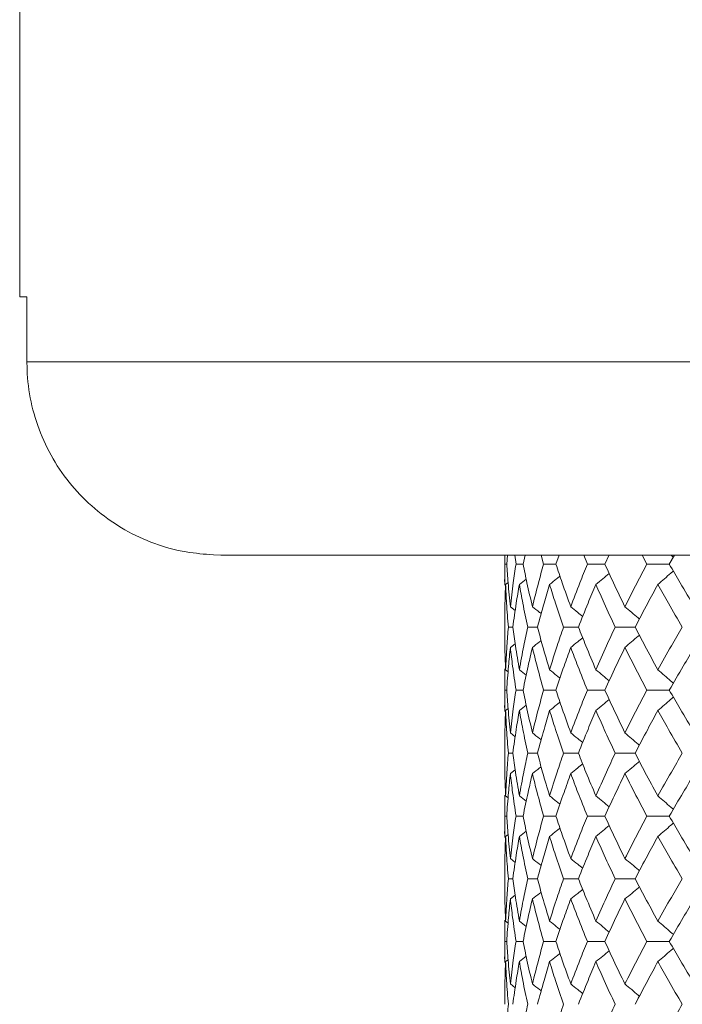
# Model space of a CAD drawing. Header units: inches. Extents: x -3.6 to 22.2, y -7.8 to 16.7.
# Tile 24 of 127: x -2.433 to -1.791, y 1.665 to 2.619. Entities that reach past the tile are written whole.
import ezdxf

# ---------------------------------------------------------------- set-up
doc = ezdxf.new("R2010")
doc.units = ezdxf.units.IN
doc.header["$MEASUREMENT"] = 0

msp = doc.modelspace()

# ---------------------------------------------------------------- linework, layer by layer
at = {"color": 7, "linetype": 'Continuous', "lineweight": 15}
for p, q in [((-2.43292, 2.72565), (-2.43292, 2.35065)), ((-2.42589, 2.35065), (-2.43292, 2.35065)), ((-2.42589, 2.35065), (-2.42589, 2.28765)), ((-2.42589, 2.28765), (-1.60355, 2.28765)), ((-2.23815, 2.10065), (-2.24542, 2.10079)), ((-1.50954, 2.10065), (-2.23815, 2.10065)), ((-1.96342, 2.10065), (-1.96342, 2.07132)), ((-1.9632, 2.09183), (-1.96328, 2.10065)), ((-1.96148, 2.09183), (-1.9608, 2.10065)), ((-1.95245, 2.09183), (-1.9537, 2.10065)), ((-1.94557, 2.09183), (-1.94372, 2.10065)), ((-1.92574, 2.09183), (-1.92814, 2.10065)), ((-1.91376, 2.09183), (-1.91078, 2.10065)), ((-1.88336, 2.09183), (-1.88689, 2.10065)), ((-1.86642, 2.09183), (-1.86224, 2.10083)), ((-1.82577, 2.09183), (-1.83039, 2.10065)), ((-1.80405, 2.09183), (-1.79889, 2.10065)), ((-1.96148, 2.09183), (-1.9632, 2.09183)), ((-1.94557, 2.09183), (-1.95245, 2.09183)), ((-1.91376, 2.09183), (-1.92574, 2.09183)), ((-1.86642, 2.09183), (-1.88336, 2.09183)), ((-1.80405, 2.09183), (-1.82577, 2.09183)), ((-1.96255, 2.07219), (-1.96015, 2.07404)), ((-1.94921, 2.07219), (-1.94259, 2.07736)), ((-1.95789, 2.05056), (-1.95323, 2.04694)), ((-1.95553, 2.03087), (-1.95983, 2.03087)), ((-1.93163, 2.03087), (-1.94107, 2.03087)), ((-1.892, 2.03087), (-1.90648, 2.03087)), ((-1.83707, 2.03087), (-1.85643, 2.03087)), ((-1.95789, 2.01116), (-1.95327, 2.01475)), ((-1.96342, 1.99034), (-1.96342, 1.94915)), ((-1.9632, 1.96975), (-1.9634, 1.99034)), ((-1.96255, 1.98947), (-1.96011, 1.98758)), ((-1.94921, 1.98947), (-1.94255, 1.98426)), ((-1.96148, 1.96975), (-1.9632, 1.96975)), ((-1.94557, 1.96975), (-1.95245, 1.96975)), ((-1.91376, 1.96975), (-1.92574, 1.96975)), ((-1.86642, 1.96975), (-1.88336, 1.96975)), ((-1.80405, 1.96975), (-1.82577, 1.96975)), ((-1.94921, 1.95002), (-1.94258, 1.95521)), ((-1.96255, 1.95002), (-1.96015, 1.95188)), ((-1.95789, 1.92833), (-1.95323, 1.92471)), ((-1.95553, 1.90862), (-1.95983, 1.90862)), ((-1.93163, 1.90862), (-1.94107, 1.90862)), ((-1.892, 1.90862), (-1.90648, 1.90862)), ((-1.83707, 1.90862), (-1.85643, 1.90862)), ((-1.95789, 1.88894), (-1.95327, 1.89252)), ((-1.96342, 1.86817), (-1.96342, 1.8272)), ((-1.9632, 1.84767), (-1.9634, 1.86817)), ((-1.96255, 1.8673), (-1.96011, 1.86542)), ((-1.94921, 1.8673), (-1.94255, 1.86211)), ((-1.96148, 1.84767), (-1.9632, 1.84767)), ((-1.94557, 1.84767), (-1.95245, 1.84767)), ((-1.91376, 1.84767), (-1.92574, 1.84767)), ((-1.86642, 1.84767), (-1.88336, 1.84767)), ((-1.80405, 1.84767), (-1.82577, 1.84767)), ((-1.94921, 1.82807), (-1.94258, 1.83322)), ((-1.96255, 1.82807), (-1.96015, 1.82991)), ((-1.95789, 1.80655), (-1.95323, 1.80297)), ((-1.95553, 1.78705), (-1.95983, 1.78705)), ((-1.93163, 1.78705), (-1.94107, 1.78705)), ((-1.892, 1.78705), (-1.90648, 1.78705)), ((-1.83707, 1.78705), (-1.85643, 1.78705)), ((-1.95789, 1.76754), (-1.95327, 1.77109)), ((-1.96342, 1.74689), (-1.96342, 1.70592)), ((-1.9632, 1.72643), (-1.96339, 1.74689)), ((-1.96255, 1.74602), (-1.96011, 1.74414)), ((-1.94921, 1.74602), (-1.94255, 1.74085)), ((-1.96148, 1.72643), (-1.9632, 1.72643)), ((-1.94557, 1.72643), (-1.95245, 1.72643)), ((-1.91376, 1.72643), (-1.92574, 1.72643)), ((-1.86642, 1.72643), (-1.88336, 1.72643)), ((-1.80405, 1.72643), (-1.82577, 1.72643)), ((-1.96255, 1.70679), (-1.96015, 1.70864)), ((-1.94921, 1.70679), (-1.94259, 1.71196)), ((-1.95789, 1.68516), (-1.95323, 1.68154))]:
    msp.add_line(p, q, dxfattribs=at)
for points, knots in [([(-2.24542, 2.10079), (-2.2542, 2.1015), (-2.28399, 2.10393), (-2.33283, 2.12215), (-2.38264, 2.16263), (-2.41598, 2.21742), (-2.42556, 2.26179), (-2.42585, 2.28517), (-2.42589, 2.28765)], [0, 0, 0, 0, 0.092358, 0.313266, 0.534198, 0.754525, 0.974043, 1, 1, 1, 1]), ([(-1.80259, 2.10065), (-1.80256, 2.10061), (-1.80174, 2.0999), (-1.80093, 2.09918), (-1.80016, 2.09849)], [0, 0, 0, 0, 0.044024, 1, 1, 1, 1]), ([(-1.9634, 2.07132), (-1.96341, 2.07211), (-1.96348, 2.07895), (-1.96333, 2.08578), (-1.9632, 2.09183)], [0, 0, 0, 0, 0.115573, 1, 1, 1, 1]), ([(-1.95789, 2.05056), (-1.95868, 2.05827), (-1.9601, 2.07204), (-1.96106, 2.08578), (-1.96148, 2.09183)], [0, 0, 0, 0, 0.560339, 1, 1, 1, 1]), ([(-1.95789, 2.05056), (-1.95699, 2.05827), (-1.9554, 2.07204), (-1.95335, 2.08578), (-1.95245, 2.09183)], [0, 0, 0, 0, 0.560339, 1, 1, 1, 1]), ([(-1.93656, 2.05056), (-1.93836, 2.05827), (-1.94158, 2.07204), (-1.94435, 2.08578), (-1.94557, 2.09183)], [0, 0, 0, 0, 0.560339, 1, 1, 1, 1]), ([(-1.93656, 2.05056), (-1.93466, 2.05827), (-1.93127, 2.07204), (-1.92743, 2.08578), (-1.92574, 2.09183)], [0, 0, 0, 0, 0.560339, 1, 1, 1, 1]), ([(-1.89944, 2.05056), (-1.90224, 2.05827), (-1.90722, 2.07204), (-1.91176, 2.08578), (-1.91376, 2.09183)], [0, 0, 0, 0, 0.560339, 1, 1, 1, 1]), ([(-1.89944, 2.05056), (-1.89656, 2.05827), (-1.89141, 2.07204), (-1.88582, 2.08578), (-1.88336, 2.09183)], [0, 0, 0, 0, 0.560339, 1, 1, 1, 1]), ([(-1.84694, 2.05056), (-1.85069, 2.05827), (-1.85739, 2.07204), (-1.86366, 2.08578), (-1.86642, 2.09183)], [0, 0, 0, 0, 0.560339, 1, 1, 1, 1]), ([(-1.84694, 2.05056), (-1.8431, 2.05827), (-1.83625, 2.07204), (-1.82897, 2.08578), (-1.82577, 2.09183)], [0, 0, 0, 0, 0.560339, 1, 1, 1, 1]), ([(-1.77964, 2.05056), (-1.7843, 2.05827), (-1.79263, 2.07204), (-1.80056, 2.08578), (-1.80405, 2.09183)], [0, 0, 0, 0, 0.560339, 1, 1, 1, 1]), ([(-1.91995, 2.07219), (-1.91768, 2.07399), (-1.91431, 2.07666), (-1.91096, 2.07936), (-1.90988, 2.08024)], [0, 0, 0, 0, 0.675594, 1, 1, 1, 1]), ([(-1.87508, 2.07219), (-1.87288, 2.074), (-1.86859, 2.07751), (-1.86433, 2.08106), (-1.86226, 2.08279)], [0, 0, 0, 0, 0.5135029, 1, 1, 1, 1]), ([(-1.8151, 2.07219), (-1.81299, 2.074), (-1.80878, 2.07761), (-1.8038, 2.08192), (-1.80094, 2.08445), (-1.80017, 2.08514)], [0, 0, 0, 0, 0.421367, 0.842734, 1, 1, 1, 1]), ([(-1.96342, 2.03087), (-1.96338, 2.03859), (-1.96331, 2.05237), (-1.96278, 2.06614), (-1.96255, 2.07219)], [0, 0, 0, 0, 0.560274, 1, 1, 1, 1]), ([(-1.95983, 2.03087), (-1.96046, 2.03859), (-1.96159, 2.05237), (-1.96226, 2.06614), (-1.96255, 2.07219)], [0, 0, 0, 0, 0.560274, 1, 1, 1, 1]), ([(-1.95553, 2.03087), (-1.95447, 2.03859), (-1.95259, 2.05237), (-1.95025, 2.06614), (-1.94921, 2.07219)], [0, 0, 0, 0, 0.5602736, 1, 1, 1, 1]), ([(-1.94107, 2.03087), (-1.94272, 2.03859), (-1.94565, 2.05237), (-1.94813, 2.06614), (-1.94921, 2.07219)], [0, 0, 0, 0, 0.560274, 1, 1, 1, 1]), ([(-1.93163, 2.03087), (-1.92957, 2.03859), (-1.9259, 2.05237), (-1.92177, 2.06614), (-1.91995, 2.07219)], [0, 0, 0, 0, 0.560274, 1, 1, 1, 1]), ([(-1.90648, 2.03087), (-1.90912, 2.03859), (-1.91382, 2.05237), (-1.91808, 2.06614), (-1.91995, 2.07219)], [0, 0, 0, 0, 0.5602736, 1, 1, 1, 1]), ([(-1.892, 2.03087), (-1.88896, 2.03859), (-1.88353, 2.05237), (-1.87766, 2.06614), (-1.87508, 2.07219)], [0, 0, 0, 0, 0.560274, 1, 1, 1, 1]), ([(-1.85643, 2.03087), (-1.86003, 2.03859), (-1.86645, 2.05237), (-1.87245, 2.06614), (-1.87508, 2.07219)], [0, 0, 0, 0, 0.560274, 1, 1, 1, 1]), ([(-1.83707, 2.03087), (-1.83308, 2.03859), (-1.82596, 2.05237), (-1.81842, 2.06614), (-1.8151, 2.07219)], [0, 0, 0, 0, 0.560274, 1, 1, 1, 1]), ([(-1.79146, 2.03087), (-1.79599, 2.03859), (-1.80406, 2.05237), (-1.81173, 2.06614), (-1.8151, 2.07219)], [0, 0, 0, 0, 0.560274, 1, 1, 1, 1]), ([(-1.93656, 2.05056), (-1.93426, 2.04875), (-1.93142, 2.04654), (-1.92861, 2.04429), (-1.92809, 2.04387)], [0, 0, 0, 0, 0.812629, 1, 1, 1, 1]), ([(-1.89944, 2.05056), (-1.8972, 2.04875), (-1.89333, 2.04564), (-1.8895, 2.04249), (-1.88789, 2.04116)], [0, 0, 0, 0, 0.5798245, 1, 1, 1, 1]), ([(-1.84694, 2.05056), (-1.84479, 2.04875), (-1.84047, 2.04514), (-1.83582, 2.04119), (-1.83333, 2.03903), (-1.83297, 2.03872)], [0, 0, 0, 0, 0.461051, 0.922103, 1, 1, 1, 1]), ([(-1.96255, 1.98947), (-1.96284, 1.9972), (-1.96335, 2.01101), (-1.9634, 2.0248), (-1.96342, 2.03087)], [0, 0, 0, 0, 0.560136, 1, 1, 1, 1]), ([(-1.96255, 1.98947), (-1.96217, 1.9972), (-1.96148, 2.01101), (-1.96033, 2.0248), (-1.95983, 2.03087)], [0, 0, 0, 0, 0.560136, 1, 1, 1, 1]), ([(-1.94921, 1.98947), (-1.95052, 1.9972), (-1.95284, 2.01101), (-1.95471, 2.0248), (-1.95553, 2.03087)], [0, 0, 0, 0, 0.5601361, 1, 1, 1, 1]), ([(-1.94921, 1.98947), (-1.94782, 1.9972), (-1.94532, 2.01101), (-1.94237, 2.0248), (-1.94107, 2.03087)], [0, 0, 0, 0, 0.5601361, 1, 1, 1, 1]), ([(-1.91995, 1.98947), (-1.92225, 1.9972), (-1.92636, 2.01101), (-1.93002, 2.0248), (-1.93163, 2.03087)], [0, 0, 0, 0, 0.5601361, 1, 1, 1, 1]), ([(-1.91995, 1.98947), (-1.91756, 1.9972), (-1.91328, 2.01101), (-1.90856, 2.0248), (-1.90648, 2.03087)], [0, 0, 0, 0, 0.560136, 1, 1, 1, 1]), ([(-1.87508, 1.98947), (-1.87836, 1.9972), (-1.88421, 2.01101), (-1.88962, 2.0248), (-1.892, 2.03087)], [0, 0, 0, 0, 0.560136, 1, 1, 1, 1]), ([(-1.87508, 1.98947), (-1.87172, 1.9972), (-1.86571, 2.01101), (-1.85926, 2.0248), (-1.85643, 2.03087)], [0, 0, 0, 0, 0.560136, 1, 1, 1, 1]), ([(-1.84694, 2.01116), (-1.84479, 2.01297), (-1.84048, 2.01659), (-1.83582, 2.02054), (-1.83334, 2.02269), (-1.83299, 2.023)], [0, 0, 0, 0, 0.461333, 0.922665, 1, 1, 1, 1]), ([(-1.8151, 1.98947), (-1.81931, 1.9972), (-1.82684, 2.01101), (-1.83395, 2.0248), (-1.83707, 2.03087)], [0, 0, 0, 0, 0.560136, 1, 1, 1, 1]), ([(-1.8151, 1.98947), (-1.8108, 1.9972), (-1.80312, 2.01101), (-1.79502, 2.0248), (-1.79146, 2.03087)], [0, 0, 0, 0, 0.560136, 1, 1, 1, 1]), ([(-1.93656, 2.01116), (-1.93426, 2.01297), (-1.93143, 2.01518), (-1.92863, 2.01743), (-1.92811, 2.01784)], [0, 0, 0, 0, 0.814996, 1, 1, 1, 1]), ([(-1.89944, 2.01116), (-1.8972, 2.01297), (-1.89334, 2.01608), (-1.88951, 2.01923), (-1.88791, 2.02055)], [0, 0, 0, 0, 0.580604, 1, 1, 1, 1]), ([(-1.96148, 1.96975), (-1.96094, 1.97748), (-1.95996, 1.99129), (-1.95852, 2.00509), (-1.95789, 2.01116)], [0, 0, 0, 0, 0.560071, 1, 1, 1, 1]), ([(-1.95245, 1.96975), (-1.95359, 1.97748), (-1.95562, 1.99129), (-1.95719, 2.00509), (-1.95789, 2.01116)], [0, 0, 0, 0, 0.560071, 1, 1, 1, 1]), ([(-1.94557, 1.96975), (-1.94401, 1.97748), (-1.94122, 1.99129), (-1.93798, 2.00509), (-1.93656, 2.01116)], [0, 0, 0, 0, 0.560071, 1, 1, 1, 1]), ([(-1.92574, 1.96975), (-1.92788, 1.97748), (-1.9317, 1.99129), (-1.93508, 2.00509), (-1.93656, 2.01116)], [0, 0, 0, 0, 0.560071, 1, 1, 1, 1]), ([(-1.91376, 1.96975), (-1.91121, 1.97748), (-1.90665, 1.99129), (-1.90164, 2.00509), (-1.89944, 2.01116)], [0, 0, 0, 0, 0.560071, 1, 1, 1, 1]), ([(-1.88336, 1.96975), (-1.88648, 1.97748), (-1.89205, 1.99129), (-1.89718, 2.00509), (-1.89944, 2.01116)], [0, 0, 0, 0, 0.560071, 1, 1, 1, 1]), ([(-1.86642, 1.96975), (-1.8629, 1.97748), (-1.85661, 1.99129), (-1.8499, 2.00509), (-1.84694, 2.01116)], [0, 0, 0, 0, 0.560071, 1, 1, 1, 1]), ([(-1.82577, 1.96975), (-1.82984, 1.97748), (-1.83709, 1.99129), (-1.84393, 2.00509), (-1.84694, 2.01116)], [0, 0, 0, 0, 0.560071, 1, 1, 1, 1]), ([(-1.80405, 1.96975), (-1.7996, 1.97748), (-1.79166, 1.99129), (-1.78331, 2.00509), (-1.77964, 2.01116)], [0, 0, 0, 0, 0.560071, 1, 1, 1, 1]), ([(-1.91995, 1.98947), (-1.91768, 1.98766), (-1.9143, 1.98498), (-1.91095, 1.98226), (-1.90985, 1.98137)], [0, 0, 0, 0, 0.672904, 1, 1, 1, 1]), ([(-1.87508, 1.98947), (-1.87288, 1.98766), (-1.86858, 1.98413), (-1.86432, 1.98056), (-1.86224, 1.97881)], [0, 0, 0, 0, 0.5119847, 1, 1, 1, 1]), ([(-1.8151, 1.98947), (-1.81299, 1.98766), (-1.80879, 1.98404), (-1.8038, 1.97971), (-1.80094, 1.97715), (-1.80016, 1.97645)], [0, 0, 0, 0, 0.42034, 0.840681, 1, 1, 1, 1]), ([(-1.9634, 1.94915), (-1.96341, 1.94994), (-1.96348, 1.9568), (-1.96333, 1.96367), (-1.9632, 1.96975)], [0, 0, 0, 0, 0.115039, 1, 1, 1, 1]), ([(-1.95789, 1.92833), (-1.95868, 1.93606), (-1.9601, 1.94986), (-1.96106, 1.96367), (-1.96148, 1.96975)], [0, 0, 0, 0, 0.559933, 1, 1, 1, 1]), ([(-1.95789, 1.92833), (-1.95699, 1.93606), (-1.9554, 1.94986), (-1.95335, 1.96367), (-1.95245, 1.96975)], [0, 0, 0, 0, 0.559933, 1, 1, 1, 1]), ([(-1.93656, 1.92833), (-1.93836, 1.93606), (-1.94158, 1.94986), (-1.94435, 1.96367), (-1.94557, 1.96975)], [0, 0, 0, 0, 0.559933, 1, 1, 1, 1]), ([(-1.93656, 1.92833), (-1.93466, 1.93606), (-1.93127, 1.94986), (-1.92743, 1.96367), (-1.92574, 1.96975)], [0, 0, 0, 0, 0.559933, 1, 1, 1, 1]), ([(-1.89944, 1.92833), (-1.90223, 1.93606), (-1.90722, 1.94986), (-1.91176, 1.96367), (-1.91376, 1.96975)], [0, 0, 0, 0, 0.559933, 1, 1, 1, 1]), ([(-1.89944, 1.92833), (-1.89656, 1.93606), (-1.89141, 1.94986), (-1.88582, 1.96367), (-1.88336, 1.96975)], [0, 0, 0, 0, 0.559933, 1, 1, 1, 1]), ([(-1.84694, 1.92833), (-1.85069, 1.93606), (-1.85739, 1.94986), (-1.86366, 1.96367), (-1.86642, 1.96975)], [0, 0, 0, 0, 0.559933, 1, 1, 1, 1]), ([(-1.84694, 1.92833), (-1.8431, 1.93606), (-1.83625, 1.94986), (-1.82897, 1.96367), (-1.82577, 1.96975)], [0, 0, 0, 0, 0.559933, 1, 1, 1, 1]), ([(-1.77964, 1.92833), (-1.7843, 1.93606), (-1.79264, 1.94986), (-1.80056, 1.96367), (-1.80405, 1.96975)], [0, 0, 0, 0, 0.559933, 1, 1, 1, 1]), ([(-1.91995, 1.95002), (-1.91768, 1.95183), (-1.91431, 1.95451), (-1.91097, 1.95722), (-1.90988, 1.9581)], [0, 0, 0, 0, 0.674489, 1, 1, 1, 1]), ([(-1.87508, 1.95002), (-1.87288, 1.95183), (-1.86859, 1.95536), (-1.86433, 1.95893), (-1.86225, 1.96067)], [0, 0, 0, 0, 0.51264, 1, 1, 1, 1]), ([(-1.8151, 1.95002), (-1.81299, 1.95183), (-1.80879, 1.95545), (-1.80381, 1.95978), (-1.80095, 1.96233), (-1.80017, 1.96303)], [0, 0, 0, 0, 0.42064, 0.84128, 1, 1, 1, 1]), ([(-1.96342, 1.90862), (-1.96338, 1.91635), (-1.96331, 1.93014), (-1.96278, 1.94395), (-1.96255, 1.95002)], [0, 0, 0, 0, 0.559868, 1, 1, 1, 1]), ([(-1.95983, 1.90862), (-1.96046, 1.91635), (-1.96159, 1.93014), (-1.96226, 1.94395), (-1.96255, 1.95002)], [0, 0, 0, 0, 0.559868, 1, 1, 1, 1]), ([(-1.95553, 1.90862), (-1.95447, 1.91635), (-1.95259, 1.93014), (-1.95025, 1.94395), (-1.94921, 1.95002)], [0, 0, 0, 0, 0.559868, 1, 1, 1, 1]), ([(-1.94107, 1.90862), (-1.94272, 1.91635), (-1.94565, 1.93014), (-1.94813, 1.94395), (-1.94921, 1.95002)], [0, 0, 0, 0, 0.559868, 1, 1, 1, 1]), ([(-1.93163, 1.90862), (-1.92957, 1.91635), (-1.9259, 1.93014), (-1.92177, 1.94395), (-1.91995, 1.95002)], [0, 0, 0, 0, 0.559868, 1, 1, 1, 1]), ([(-1.90648, 1.90862), (-1.90912, 1.91635), (-1.91382, 1.93014), (-1.91808, 1.94395), (-1.91995, 1.95002)], [0, 0, 0, 0, 0.559868, 1, 1, 1, 1]), ([(-1.892, 1.90862), (-1.88896, 1.91635), (-1.88353, 1.93014), (-1.87767, 1.94395), (-1.87508, 1.95002)], [0, 0, 0, 0, 0.559868, 1, 1, 1, 1]), ([(-1.85643, 1.90862), (-1.86003, 1.91635), (-1.86645, 1.93014), (-1.87245, 1.94395), (-1.87508, 1.95002)], [0, 0, 0, 0, 0.5598675, 1, 1, 1, 1]), ([(-1.83707, 1.90862), (-1.83308, 1.91635), (-1.82596, 1.93014), (-1.81842, 1.94395), (-1.8151, 1.95002)], [0, 0, 0, 0, 0.5598675, 1, 1, 1, 1]), ([(-1.79146, 1.90862), (-1.79599, 1.91635), (-1.80406, 1.93014), (-1.81173, 1.94395), (-1.8151, 1.95002)], [0, 0, 0, 0, 0.559868, 1, 1, 1, 1]), ([(-1.93656, 1.92833), (-1.93426, 1.92652), (-1.93142, 1.9243), (-1.92861, 1.92205), (-1.92809, 1.92163)], [0, 0, 0, 0, 0.81232, 1, 1, 1, 1]), ([(-1.89944, 1.92833), (-1.8972, 1.92652), (-1.89334, 1.92341), (-1.8895, 1.92025), (-1.88789, 1.91892)], [0, 0, 0, 0, 0.579624, 1, 1, 1, 1]), ([(-1.84694, 1.92833), (-1.84479, 1.92652), (-1.84048, 1.9229), (-1.83582, 1.91895), (-1.83333, 1.91679), (-1.83297, 1.91648)], [0, 0, 0, 0, 0.460902, 0.921804, 1, 1, 1, 1]), ([(-1.96255, 1.8673), (-1.96284, 1.87501), (-1.96335, 1.88877), (-1.9634, 1.90255), (-1.96342, 1.90862)], [0, 0, 0, 0, 0.55973, 1, 1, 1, 1]), ([(-1.96255, 1.8673), (-1.96217, 1.87501), (-1.96148, 1.88877), (-1.96033, 1.90255), (-1.95983, 1.90862)], [0, 0, 0, 0, 0.55973, 1, 1, 1, 1]), ([(-1.94921, 1.8673), (-1.95052, 1.87501), (-1.95284, 1.88877), (-1.95471, 1.90255), (-1.95553, 1.90862)], [0, 0, 0, 0, 0.55973, 1, 1, 1, 1]), ([(-1.94921, 1.8673), (-1.94782, 1.87501), (-1.94532, 1.88877), (-1.94237, 1.90255), (-1.94107, 1.90862)], [0, 0, 0, 0, 0.55973, 1, 1, 1, 1]), ([(-1.91995, 1.8673), (-1.92225, 1.87501), (-1.92636, 1.88877), (-1.93002, 1.90255), (-1.93163, 1.90862)], [0, 0, 0, 0, 0.55973, 1, 1, 1, 1]), ([(-1.91995, 1.8673), (-1.91756, 1.87501), (-1.91328, 1.88877), (-1.90856, 1.90255), (-1.90648, 1.90862)], [0, 0, 0, 0, 0.55973, 1, 1, 1, 1]), ([(-1.87508, 1.8673), (-1.87836, 1.87501), (-1.88421, 1.88877), (-1.88962, 1.90255), (-1.892, 1.90862)], [0, 0, 0, 0, 0.55973, 1, 1, 1, 1]), ([(-1.87508, 1.8673), (-1.87172, 1.87501), (-1.8657, 1.88877), (-1.85926, 1.90255), (-1.85643, 1.90862)], [0, 0, 0, 0, 0.55973, 1, 1, 1, 1]), ([(-1.8151, 1.8673), (-1.81931, 1.87501), (-1.82684, 1.88877), (-1.83394, 1.90255), (-1.83707, 1.90862)], [0, 0, 0, 0, 0.55973, 1, 1, 1, 1]), ([(-1.8151, 1.8673), (-1.8108, 1.87501), (-1.80311, 1.88877), (-1.79502, 1.90255), (-1.79146, 1.90862)], [0, 0, 0, 0, 0.55973, 1, 1, 1, 1]), ([(-1.89944, 1.88894), (-1.8972, 1.89074), (-1.89334, 1.89385), (-1.88951, 1.89699), (-1.88791, 1.89831)], [0, 0, 0, 0, 0.58084, 1, 1, 1, 1]), ([(-1.84694, 1.88894), (-1.84479, 1.89074), (-1.84047, 1.89436), (-1.83582, 1.8983), (-1.83334, 1.90045), (-1.83298, 1.90076)], [0, 0, 0, 0, 0.461504, 0.923007, 1, 1, 1, 1]), ([(-1.96148, 1.84767), (-1.96094, 1.85536), (-1.95996, 1.86911), (-1.95852, 1.88287), (-1.95789, 1.88894)], [0, 0, 0, 0, 0.5596645, 1, 1, 1, 1]), ([(-1.95245, 1.84767), (-1.95359, 1.85536), (-1.95562, 1.86911), (-1.95719, 1.88287), (-1.95789, 1.88894)], [0, 0, 0, 0, 0.5596645, 1, 1, 1, 1]), ([(-1.94557, 1.84767), (-1.94401, 1.85536), (-1.94122, 1.86911), (-1.93798, 1.88287), (-1.93656, 1.88894)], [0, 0, 0, 0, 0.5596645, 1, 1, 1, 1]), ([(-1.93656, 1.88894), (-1.93426, 1.89074), (-1.93143, 1.89295), (-1.92863, 1.89519), (-1.92811, 1.8956)], [0, 0, 0, 0, 0.81537, 1, 1, 1, 1]), ([(-1.92574, 1.84767), (-1.92788, 1.85536), (-1.9317, 1.86911), (-1.93507, 1.88287), (-1.93656, 1.88894)], [0, 0, 0, 0, 0.559665, 1, 1, 1, 1]), ([(-1.91376, 1.84767), (-1.91121, 1.85536), (-1.90665, 1.86911), (-1.90164, 1.88287), (-1.89944, 1.88894)], [0, 0, 0, 0, 0.5596645, 1, 1, 1, 1]), ([(-1.88336, 1.84767), (-1.88648, 1.85536), (-1.89205, 1.86911), (-1.89718, 1.88287), (-1.89944, 1.88894)], [0, 0, 0, 0, 0.559665, 1, 1, 1, 1]), ([(-1.86642, 1.84767), (-1.8629, 1.85536), (-1.85661, 1.86911), (-1.8499, 1.88287), (-1.84694, 1.88894)], [0, 0, 0, 0, 0.559665, 1, 1, 1, 1]), ([(-1.82577, 1.84767), (-1.82983, 1.85536), (-1.8371, 1.86911), (-1.84393, 1.88287), (-1.84694, 1.88894)], [0, 0, 0, 0, 0.559665, 1, 1, 1, 1]), ([(-1.80405, 1.84767), (-1.7996, 1.85536), (-1.79166, 1.86911), (-1.78331, 1.88287), (-1.77964, 1.88894)], [0, 0, 0, 0, 0.559665, 1, 1, 1, 1]), ([(-1.91995, 1.8673), (-1.91768, 1.8655), (-1.9143, 1.86283), (-1.91095, 1.86012), (-1.90985, 1.85924)], [0, 0, 0, 0, 0.674052, 1, 1, 1, 1]), ([(-1.87508, 1.8673), (-1.87288, 1.8655), (-1.86858, 1.86198), (-1.86432, 1.85842), (-1.86224, 1.85669)], [0, 0, 0, 0, 0.512874, 1, 1, 1, 1]), ([(-1.8151, 1.8673), (-1.81299, 1.86549), (-1.80878, 1.86189), (-1.8038, 1.85757), (-1.80094, 1.85503), (-1.80016, 1.85434)], [0, 0, 0, 0, 0.421083, 0.842166, 1, 1, 1, 1]), ([(-1.9634, 1.8272), (-1.96341, 1.82798), (-1.96348, 1.8348), (-1.96333, 1.84162), (-1.9632, 1.84767)], [0, 0, 0, 0, 0.114506, 1, 1, 1, 1]), ([(-1.95789, 1.80655), (-1.95868, 1.81421), (-1.9601, 1.8279), (-1.96106, 1.84162), (-1.96148, 1.84767)], [0, 0, 0, 0, 0.559527, 1, 1, 1, 1]), ([(-1.95789, 1.80655), (-1.95699, 1.81421), (-1.9554, 1.8279), (-1.95335, 1.84162), (-1.95245, 1.84767)], [0, 0, 0, 0, 0.559527, 1, 1, 1, 1]), ([(-1.93656, 1.80655), (-1.93836, 1.81421), (-1.94159, 1.8279), (-1.94435, 1.84162), (-1.94557, 1.84767)], [0, 0, 0, 0, 0.559527, 1, 1, 1, 1]), ([(-1.93656, 1.80655), (-1.93466, 1.81421), (-1.93127, 1.8279), (-1.92743, 1.84162), (-1.92574, 1.84767)], [0, 0, 0, 0, 0.559527, 1, 1, 1, 1]), ([(-1.89944, 1.80655), (-1.90223, 1.81421), (-1.90722, 1.8279), (-1.91176, 1.84162), (-1.91376, 1.84767)], [0, 0, 0, 0, 0.5595273, 1, 1, 1, 1]), ([(-1.89944, 1.80655), (-1.89656, 1.81421), (-1.8914, 1.8279), (-1.88582, 1.84162), (-1.88336, 1.84767)], [0, 0, 0, 0, 0.559527, 1, 1, 1, 1]), ([(-1.84694, 1.80655), (-1.85069, 1.81421), (-1.85739, 1.8279), (-1.86366, 1.84162), (-1.86642, 1.84767)], [0, 0, 0, 0, 0.5595273, 1, 1, 1, 1]), ([(-1.84694, 1.80655), (-1.8431, 1.81421), (-1.83624, 1.8279), (-1.82897, 1.84162), (-1.82577, 1.84767)], [0, 0, 0, 0, 0.559527, 1, 1, 1, 1]), ([(-1.8151, 1.82807), (-1.81299, 1.82987), (-1.80877, 1.83347), (-1.80379, 1.83778), (-1.80094, 1.84031), (-1.80017, 1.84099)], [0, 0, 0, 0, 0.421667, 0.843334, 1, 1, 1, 1]), ([(-1.77964, 1.80655), (-1.7843, 1.81421), (-1.79264, 1.8279), (-1.80056, 1.84162), (-1.80405, 1.84767)], [0, 0, 0, 0, 0.559527, 1, 1, 1, 1]), ([(-1.91995, 1.82807), (-1.91767, 1.82987), (-1.9143, 1.83253), (-1.91096, 1.83522), (-1.90988, 1.83609)], [0, 0, 0, 0, 0.676171, 1, 1, 1, 1]), ([(-1.87508, 1.82807), (-1.87288, 1.82987), (-1.86858, 1.83337), (-1.86432, 1.83692), (-1.86225, 1.83864)], [0, 0, 0, 0, 0.5139001, 1, 1, 1, 1]), ([(-1.96342, 1.78705), (-1.96338, 1.79469), (-1.96331, 1.80835), (-1.96278, 1.82204), (-1.96255, 1.82807)], [0, 0, 0, 0, 0.559462, 1, 1, 1, 1]), ([(-1.95983, 1.78705), (-1.96046, 1.79469), (-1.96159, 1.80835), (-1.96226, 1.82204), (-1.96255, 1.82807)], [0, 0, 0, 0, 0.559462, 1, 1, 1, 1]), ([(-1.95553, 1.78705), (-1.95447, 1.79469), (-1.95259, 1.80835), (-1.95025, 1.82204), (-1.94921, 1.82807)], [0, 0, 0, 0, 0.559462, 1, 1, 1, 1]), ([(-1.94107, 1.78705), (-1.94272, 1.79469), (-1.94565, 1.80835), (-1.94812, 1.82204), (-1.94921, 1.82807)], [0, 0, 0, 0, 0.559462, 1, 1, 1, 1]), ([(-1.93163, 1.78705), (-1.92957, 1.79469), (-1.92589, 1.80835), (-1.92177, 1.82204), (-1.91995, 1.82807)], [0, 0, 0, 0, 0.559462, 1, 1, 1, 1]), ([(-1.90648, 1.78705), (-1.90912, 1.79469), (-1.91382, 1.80835), (-1.91808, 1.82204), (-1.91995, 1.82807)], [0, 0, 0, 0, 0.559462, 1, 1, 1, 1]), ([(-1.892, 1.78705), (-1.88896, 1.79469), (-1.88353, 1.80835), (-1.87767, 1.82204), (-1.87508, 1.82807)], [0, 0, 0, 0, 0.559462, 1, 1, 1, 1]), ([(-1.85643, 1.78705), (-1.86003, 1.79469), (-1.86646, 1.80835), (-1.87244, 1.82204), (-1.87508, 1.82807)], [0, 0, 0, 0, 0.559462, 1, 1, 1, 1]), ([(-1.83707, 1.78705), (-1.83308, 1.79469), (-1.82596, 1.80835), (-1.81842, 1.82204), (-1.8151, 1.82807)], [0, 0, 0, 0, 0.559462, 1, 1, 1, 1]), ([(-1.79146, 1.78705), (-1.79598, 1.79469), (-1.80407, 1.80835), (-1.81172, 1.82204), (-1.8151, 1.82807)], [0, 0, 0, 0, 0.559462, 1, 1, 1, 1]), ([(-1.93656, 1.80655), (-1.93425, 1.80476), (-1.93142, 1.80256), (-1.92861, 1.80033), (-1.92809, 1.79992)], [0, 0, 0, 0, 0.81536, 1, 1, 1, 1]), ([(-1.89944, 1.80655), (-1.89719, 1.80476), (-1.89333, 1.80167), (-1.88949, 1.79855), (-1.88789, 1.79724)], [0, 0, 0, 0, 0.581822, 1, 1, 1, 1]), ([(-1.84694, 1.80655), (-1.84478, 1.80475), (-1.84046, 1.80116), (-1.8358, 1.79725), (-1.83332, 1.79511), (-1.83297, 1.79482)], [0, 0, 0, 0, 0.462668, 0.925337, 1, 1, 1, 1]), ([(-1.96255, 1.74602), (-1.96284, 1.7537), (-1.96335, 1.76739), (-1.9634, 1.78104), (-1.96342, 1.78705)], [0, 0, 0, 0, 0.560541, 1, 1, 1, 1]), ([(-1.96255, 1.74602), (-1.96217, 1.7537), (-1.96148, 1.76739), (-1.96033, 1.78104), (-1.95983, 1.78705)], [0, 0, 0, 0, 0.560541, 1, 1, 1, 1]), ([(-1.94921, 1.74602), (-1.95052, 1.7537), (-1.95284, 1.76739), (-1.95471, 1.78104), (-1.95553, 1.78705)], [0, 0, 0, 0, 0.560541, 1, 1, 1, 1]), ([(-1.94921, 1.74602), (-1.94782, 1.7537), (-1.94532, 1.76739), (-1.94237, 1.78104), (-1.94107, 1.78705)], [0, 0, 0, 0, 0.5605414, 1, 1, 1, 1]), ([(-1.91995, 1.74602), (-1.92225, 1.7537), (-1.92636, 1.76739), (-1.93002, 1.78104), (-1.93163, 1.78705)], [0, 0, 0, 0, 0.560541, 1, 1, 1, 1]), ([(-1.91995, 1.74602), (-1.91756, 1.7537), (-1.91328, 1.76739), (-1.90856, 1.78104), (-1.90648, 1.78705)], [0, 0, 0, 0, 0.5605414, 1, 1, 1, 1]), ([(-1.87508, 1.74602), (-1.87836, 1.7537), (-1.88421, 1.76739), (-1.88962, 1.78104), (-1.892, 1.78705)], [0, 0, 0, 0, 0.560541, 1, 1, 1, 1]), ([(-1.87508, 1.74602), (-1.87172, 1.7537), (-1.86571, 1.76739), (-1.85926, 1.78104), (-1.85643, 1.78705)], [0, 0, 0, 0, 0.560541, 1, 1, 1, 1]), ([(-1.8151, 1.74602), (-1.81931, 1.7537), (-1.82683, 1.76739), (-1.83395, 1.78104), (-1.83707, 1.78705)], [0, 0, 0, 0, 0.560541, 1, 1, 1, 1]), ([(-1.8151, 1.74602), (-1.8108, 1.7537), (-1.80312, 1.76739), (-1.79502, 1.78104), (-1.79146, 1.78705)], [0, 0, 0, 0, 0.560541, 1, 1, 1, 1]), ([(-1.93656, 1.76754), (-1.93425, 1.76933), (-1.93143, 1.77153), (-1.92862, 1.77375), (-1.92811, 1.77415)], [0, 0, 0, 0, 0.817982, 1, 1, 1, 1]), ([(-1.89944, 1.76754), (-1.89719, 1.76934), (-1.89334, 1.77242), (-1.88951, 1.77554), (-1.88791, 1.77684)], [0, 0, 0, 0, 0.58277, 1, 1, 1, 1]), ([(-1.84694, 1.76754), (-1.84478, 1.76934), (-1.84046, 1.77293), (-1.8358, 1.77684), (-1.83333, 1.77897), (-1.83299, 1.77926)], [0, 0, 0, 0, 0.463079, 0.926159, 1, 1, 1, 1]), ([(-1.96148, 1.72643), (-1.96094, 1.73411), (-1.95996, 1.74783), (-1.95852, 1.76152), (-1.95789, 1.76754)], [0, 0, 0, 0, 0.5604762, 1, 1, 1, 1]), ([(-1.95245, 1.72643), (-1.95359, 1.73411), (-1.95562, 1.74783), (-1.95719, 1.76152), (-1.95789, 1.76754)], [0, 0, 0, 0, 0.560476, 1, 1, 1, 1]), ([(-1.94557, 1.72643), (-1.94401, 1.73411), (-1.94122, 1.74783), (-1.93798, 1.76152), (-1.93656, 1.76754)], [0, 0, 0, 0, 0.560476, 1, 1, 1, 1]), ([(-1.92574, 1.72643), (-1.92788, 1.73411), (-1.9317, 1.74783), (-1.93508, 1.76152), (-1.93656, 1.76754)], [0, 0, 0, 0, 0.5604762, 1, 1, 1, 1]), ([(-1.91376, 1.72643), (-1.91121, 1.73411), (-1.90665, 1.74783), (-1.90164, 1.76152), (-1.89944, 1.76754)], [0, 0, 0, 0, 0.5604762, 1, 1, 1, 1]), ([(-1.88336, 1.72643), (-1.88648, 1.73411), (-1.89205, 1.74783), (-1.89718, 1.76152), (-1.89944, 1.76754)], [0, 0, 0, 0, 0.560476, 1, 1, 1, 1]), ([(-1.86642, 1.72643), (-1.8629, 1.73411), (-1.85661, 1.74783), (-1.8499, 1.76152), (-1.84694, 1.76754)], [0, 0, 0, 0, 0.560476, 1, 1, 1, 1]), ([(-1.82577, 1.72643), (-1.82984, 1.73411), (-1.83709, 1.74783), (-1.84394, 1.76152), (-1.84694, 1.76754)], [0, 0, 0, 0, 0.560476, 1, 1, 1, 1]), ([(-1.80405, 1.72643), (-1.7996, 1.73411), (-1.79166, 1.74783), (-1.78331, 1.76152), (-1.77964, 1.76754)], [0, 0, 0, 0, 0.560476, 1, 1, 1, 1]), ([(-1.91995, 1.74602), (-1.91767, 1.74422), (-1.91429, 1.74156), (-1.91094, 1.73886), (-1.90985, 1.73798)], [0, 0, 0, 0, 0.674535, 1, 1, 1, 1]), ([(-1.87508, 1.74602), (-1.87288, 1.74422), (-1.86858, 1.74072), (-1.86431, 1.73716), (-1.86224, 1.73543)], [0, 0, 0, 0, 0.513216, 1, 1, 1, 1]), ([(-1.8151, 1.74602), (-1.81299, 1.74422), (-1.80877, 1.74062), (-1.80379, 1.73631), (-1.80093, 1.73378), (-1.80016, 1.73309)], [0, 0, 0, 0, 0.42135, 0.8427, 1, 1, 1, 1]), ([(-1.9634, 1.70592), (-1.96341, 1.70671), (-1.96348, 1.71355), (-1.96333, 1.72038), (-1.9632, 1.72643)], [0, 0, 0, 0, 0.115573, 1, 1, 1, 1]), ([(-1.95789, 1.68516), (-1.95868, 1.69287), (-1.9601, 1.70664), (-1.96106, 1.72038), (-1.96148, 1.72643)], [0, 0, 0, 0, 0.560339, 1, 1, 1, 1]), ([(-1.95789, 1.68516), (-1.95699, 1.69287), (-1.9554, 1.70664), (-1.95335, 1.72038), (-1.95245, 1.72643)], [0, 0, 0, 0, 0.560339, 1, 1, 1, 1]), ([(-1.93656, 1.68516), (-1.93836, 1.69287), (-1.94158, 1.70664), (-1.94435, 1.72038), (-1.94557, 1.72643)], [0, 0, 0, 0, 0.560339, 1, 1, 1, 1]), ([(-1.93656, 1.68516), (-1.93466, 1.69287), (-1.93127, 1.70664), (-1.92743, 1.72038), (-1.92574, 1.72643)], [0, 0, 0, 0, 0.560339, 1, 1, 1, 1]), ([(-1.89944, 1.68516), (-1.90224, 1.69287), (-1.90722, 1.70664), (-1.91176, 1.72038), (-1.91376, 1.72643)], [0, 0, 0, 0, 0.560339, 1, 1, 1, 1]), ([(-1.89944, 1.68516), (-1.89656, 1.69287), (-1.89141, 1.70664), (-1.88582, 1.72038), (-1.88336, 1.72643)], [0, 0, 0, 0, 0.560339, 1, 1, 1, 1]), ([(-1.84694, 1.68516), (-1.85069, 1.69287), (-1.85739, 1.70664), (-1.86366, 1.72038), (-1.86642, 1.72643)], [0, 0, 0, 0, 0.560339, 1, 1, 1, 1]), ([(-1.84694, 1.68516), (-1.8431, 1.69287), (-1.83625, 1.70664), (-1.82897, 1.72038), (-1.82577, 1.72643)], [0, 0, 0, 0, 0.560339, 1, 1, 1, 1]), ([(-1.77964, 1.68516), (-1.7843, 1.69287), (-1.79263, 1.70664), (-1.80056, 1.72038), (-1.80405, 1.72643)], [0, 0, 0, 0, 0.560339, 1, 1, 1, 1]), ([(-1.87508, 1.70679), (-1.87288, 1.7086), (-1.86859, 1.71211), (-1.86433, 1.71566), (-1.86226, 1.71739)], [0, 0, 0, 0, 0.5135029, 1, 1, 1, 1]), ([(-1.8151, 1.70679), (-1.81299, 1.7086), (-1.80878, 1.71221), (-1.8038, 1.71652), (-1.80094, 1.71905), (-1.80017, 1.71974)], [0, 0, 0, 0, 0.421367, 0.842734, 1, 1, 1, 1]), ([(-1.91995, 1.70679), (-1.91768, 1.70859), (-1.91431, 1.71126), (-1.91096, 1.71396), (-1.90988, 1.71484)], [0, 0, 0, 0, 0.675594, 1, 1, 1, 1]), ([(-1.96342, 1.66547), (-1.96338, 1.67319), (-1.96331, 1.68697), (-1.96278, 1.70074), (-1.96255, 1.70679)], [0, 0, 0, 0, 0.560274, 1, 1, 1, 1]), ([(-1.95983, 1.66547), (-1.96046, 1.67319), (-1.96159, 1.68697), (-1.96226, 1.70074), (-1.96255, 1.70679)], [0, 0, 0, 0, 0.560274, 1, 1, 1, 1]), ([(-1.95553, 1.66547), (-1.95447, 1.67319), (-1.95259, 1.68697), (-1.95025, 1.70074), (-1.94921, 1.70679)], [0, 0, 0, 0, 0.560274, 1, 1, 1, 1]), ([(-1.94107, 1.66547), (-1.94272, 1.67319), (-1.94565, 1.68697), (-1.94813, 1.70074), (-1.94921, 1.70679)], [0, 0, 0, 0, 0.560274, 1, 1, 1, 1]), ([(-1.93163, 1.66547), (-1.92957, 1.67319), (-1.9259, 1.68697), (-1.92177, 1.70074), (-1.91995, 1.70679)], [0, 0, 0, 0, 0.560274, 1, 1, 1, 1]), ([(-1.90648, 1.66547), (-1.90912, 1.67319), (-1.91382, 1.68697), (-1.91808, 1.70074), (-1.91995, 1.70679)], [0, 0, 0, 0, 0.560274, 1, 1, 1, 1]), ([(-1.892, 1.66547), (-1.88896, 1.67319), (-1.88353, 1.68697), (-1.87766, 1.70074), (-1.87508, 1.70679)], [0, 0, 0, 0, 0.560274, 1, 1, 1, 1]), ([(-1.85643, 1.66547), (-1.86003, 1.67319), (-1.86645, 1.68697), (-1.87245, 1.70074), (-1.87508, 1.70679)], [0, 0, 0, 0, 0.560274, 1, 1, 1, 1]), ([(-1.83707, 1.66547), (-1.83308, 1.67319), (-1.82596, 1.68697), (-1.81842, 1.70074), (-1.8151, 1.70679)], [0, 0, 0, 0, 0.5602736, 1, 1, 1, 1]), ([(-1.79146, 1.66547), (-1.79599, 1.67319), (-1.80406, 1.68697), (-1.81173, 1.70074), (-1.8151, 1.70679)], [0, 0, 0, 0, 0.560274, 1, 1, 1, 1]), ([(-1.93656, 1.68516), (-1.93426, 1.68335), (-1.93142, 1.68114), (-1.92861, 1.67889), (-1.92809, 1.67847)], [0, 0, 0, 0, 0.812629, 1, 1, 1, 1]), ([(-1.89944, 1.68516), (-1.8972, 1.68335), (-1.89333, 1.68024), (-1.8895, 1.67709), (-1.88789, 1.67576)], [0, 0, 0, 0, 0.579824, 1, 1, 1, 1]), ([(-1.84694, 1.68516), (-1.84479, 1.68335), (-1.84047, 1.67974), (-1.83582, 1.67579), (-1.83333, 1.67363), (-1.83297, 1.67332)], [0, 0, 0, 0, 0.461051, 0.922103, 1, 1, 1, 1]), ([(-1.96255, 1.62407), (-1.96217, 1.6318), (-1.96148, 1.64561), (-1.96033, 1.6594), (-1.95983, 1.66547)], [0, 0, 0, 0, 0.560136, 1, 1, 1, 1]), ([(-1.94921, 1.62407), (-1.94782, 1.6318), (-1.94532, 1.64561), (-1.94237, 1.6594), (-1.94107, 1.66547)], [0, 0, 0, 0, 0.560136, 1, 1, 1, 1]), ([(-1.91995, 1.62407), (-1.91756, 1.6318), (-1.91328, 1.64561), (-1.90856, 1.6594), (-1.90648, 1.66547)], [0, 0, 0, 0, 0.5601361, 1, 1, 1, 1]), ([(-1.87508, 1.62407), (-1.87172, 1.6318), (-1.86571, 1.64561), (-1.85926, 1.6594), (-1.85643, 1.66547)], [0, 0, 0, 0, 0.560136, 1, 1, 1, 1]), ([(-1.8151, 1.62407), (-1.8108, 1.6318), (-1.80312, 1.64561), (-1.79502, 1.6594), (-1.79146, 1.66547)], [0, 0, 0, 0, 0.560136, 1, 1, 1, 1])]:
    msp.add_open_spline(points, degree=3, knots=knots, dxfattribs=at)

doc.saveas('drawing.dxf')
